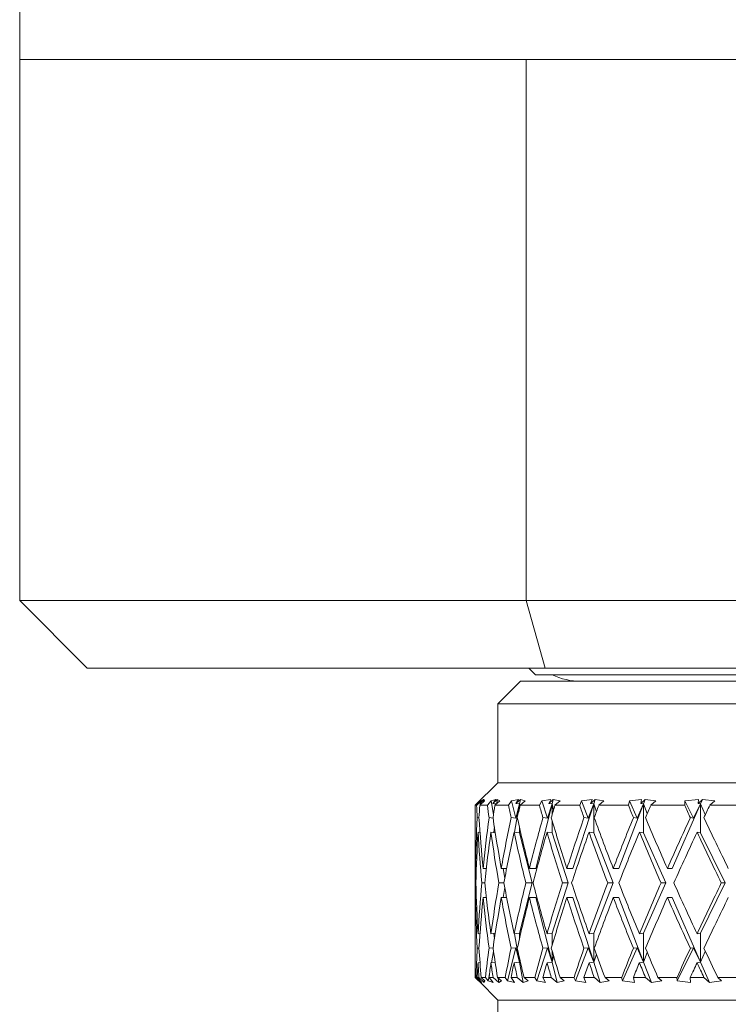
# Model space of a CAD drawing. Header units: inches. Extents: x 1.9 to 39.5, y 2.6 to 32.8.
# Tile 2 of 30: x 16.3 to 17.3, y 4 to 5.4. Entities that reach past the tile are written whole.
import ezdxf

# ---------------------------------------------------------------- set-up
doc = ezdxf.new("R2010")
doc.units = ezdxf.units.IN
doc.header["$MEASUREMENT"] = 0

msp = doc.modelspace()

# ---------------------------------------------------------------- linework, layer by layer
at = {"color": 7, "linetype": 'Continuous', "lineweight": 15}
for p, q in [((16.2904, 9.6642), (16.2904, 5.3432)), ((16.2904, 5.3432), (16.9893, 5.3432)), ((16.2904, 5.3432), (16.2904, 4.5962)), ((16.9893, 5.3432), (18.3414, 5.3432)), ((16.9893, 5.3432), (16.9893, 4.5962)), ((16.2904, 4.5962), (16.9893, 4.5962)), ((16.2904, 4.5962), (16.3834, 4.5032)), ((16.9893, 4.5962), (18.3414, 4.5962)), ((16.9893, 4.5962), (17.0157, 4.5032)), ((17.0157, 4.5032), (16.3834, 4.5032)), ((16.9931, 4.5032), (17.0024, 4.494)), ((18.3151, 4.5032), (17.0157, 4.5032)), ((17.0065, 4.494), (17.0024, 4.494)), ((18.3284, 4.494), (17.0065, 4.494)), ((16.9816, 4.4849), (16.9504, 4.4537)), ((16.9816, 4.4849), (18.3491, 4.4849)), ((16.9504, 4.4537), (16.9504, 4.3449)), ((18.3804, 4.4537), (16.9504, 4.4537)), ((16.9504, 4.3449), (16.9191, 4.3137)), ((18.3804, 4.3449), (16.9504, 4.3449)), ((16.9191, 4.3137), (16.9191, 4.2688)), ((16.9212, 4.3137), (16.9191, 4.3137)), ((16.9269, 4.3197), (16.9212, 4.3137)), ((16.9256, 4.3137), (16.932, 4.3197)), ((16.9361, 4.3137), (16.9256, 4.3137)), ((16.9313, 4.3217), (16.9257, 4.3164)), ((16.9257, 4.3164), (16.9306, 4.3217)), ((16.9257, 4.3164), (16.9281, 4.3161)), ((16.9306, 4.3217), (16.9269, 4.3197)), ((16.9269, 4.3197), (16.927, 4.3178)), ((16.9272, 4.3162), (16.9273, 4.3153)), ((16.932, 4.3197), (16.9313, 4.3217)), ((16.9313, 4.3217), (16.9313, 4.319)), ((16.9411, 4.3197), (16.9361, 4.3137)), ((16.9478, 4.3217), (16.9411, 4.3197)), ((16.9411, 4.3197), (16.9444, 4.3009)), ((16.9495, 4.3217), (16.9435, 4.3164)), ((16.9435, 4.3164), (16.9478, 4.3217)), ((16.9435, 4.3164), (16.9487, 4.3157)), ((16.9463, 4.3137), (16.9532, 4.3197)), ((16.9652, 4.3137), (16.9463, 4.3137)), ((16.9495, 4.3217), (16.9489, 4.3159)), ((16.9532, 4.3197), (16.9495, 4.3217)), ((16.9694, 4.3197), (16.9652, 4.3137)), ((16.979, 4.3217), (16.9694, 4.3197)), ((16.9694, 4.3197), (16.9754, 4.2958)), ((16.9805, 4.3157), (16.9735, 4.2766)), ((16.9815, 4.3217), (16.9753, 4.3164)), ((16.9753, 4.3164), (16.979, 4.3217)), ((16.9753, 4.3164), (16.9805, 4.3157)), ((16.9805, 4.3157), (16.9754, 4.2958)), ((16.9815, 4.3217), (16.9805, 4.3157)), ((16.9805, 4.3108), (16.9805, 4.3157)), ((16.9805, 4.3157), (16.981, 4.313)), ((16.9811, 4.3137), (16.9883, 4.3197)), ((17.0079, 4.3137), (16.9811, 4.3137)), ((16.9883, 4.3197), (16.9815, 4.3217)), ((17.0254, 4.3157), (17.0029, 4.2265)), ((17.0112, 4.3197), (17.0079, 4.3137)), ((17.0235, 4.3217), (17.0112, 4.3197)), ((17.0112, 4.3197), (17.0189, 4.2958)), ((17.0254, 4.3157), (17.0189, 4.2958)), ((17.0269, 4.3217), (17.0206, 4.3164)), ((17.0206, 4.3164), (17.0235, 4.3217)), ((17.0206, 4.3164), (17.0254, 4.3157)), ((17.0269, 4.3217), (17.0254, 4.3157)), ((17.0254, 4.3009), (17.0254, 4.3157)), ((17.0254, 4.3157), (17.0274, 4.3077)), ((17.0365, 4.3197), (17.0269, 4.3217)), ((17.0292, 4.3137), (17.0365, 4.3197)), ((17.0634, 4.3137), (17.0292, 4.3137)), ((17.0828, 4.3157), (17.0541, 4.2265)), ((17.0658, 4.3197), (17.0634, 4.3137)), ((17.0805, 4.3217), (17.0658, 4.3197)), ((17.0658, 4.3197), (17.075, 4.2958)), ((17.0828, 4.3157), (17.075, 4.2958)), ((17.0847, 4.3217), (17.0784, 4.3164)), ((17.0784, 4.3164), (17.0805, 4.3217)), ((17.0784, 4.3164), (17.0828, 4.3157)), ((17.0847, 4.3217), (17.0828, 4.3157)), ((17.0828, 4.2757), (17.0828, 4.3157)), ((17.0828, 4.3157), (17.0864, 4.3046)), ((17.0969, 4.3197), (17.0847, 4.3217)), ((17.0897, 4.3137), (17.0969, 4.3197)), ((17.1306, 4.3137), (17.0897, 4.3137)), ((17.1515, 4.3157), (17.1172, 4.2265)), ((17.1321, 4.3197), (17.1306, 4.3137)), ((17.1489, 4.3217), (17.1321, 4.3197)), ((17.1321, 4.3197), (17.1426, 4.2958)), ((17.1515, 4.3157), (17.1426, 4.2958)), ((17.1538, 4.3217), (17.1477, 4.3164)), ((17.1477, 4.3164), (17.1489, 4.3217)), ((17.1477, 4.3164), (17.1515, 4.3157)), ((17.1538, 4.3217), (17.1515, 4.3157)), ((17.1515, 4.2757), (17.1515, 4.3157)), ((17.1515, 4.3157), (17.1566, 4.3025)), ((17.1685, 4.3197), (17.1538, 4.3217)), ((17.1614, 4.3137), (17.1685, 4.3197)), ((17.2083, 4.3137), (17.1614, 4.3137)), ((17.2302, 4.3157), (17.1909, 4.2265)), ((17.2087, 4.3197), (17.2083, 4.3137)), ((17.2273, 4.3217), (17.2087, 4.3197)), ((17.2087, 4.3197), (17.2204, 4.2958)), ((17.2302, 4.3157), (17.2204, 4.2958)), ((17.2329, 4.3217), (17.227, 4.3164)), ((17.227, 4.3164), (17.2273, 4.3217)), ((17.227, 4.3164), (17.2302, 4.3157)), ((17.2329, 4.3217), (17.2302, 4.3157)), ((17.2302, 4.2757), (17.2302, 4.3157)), ((17.2302, 4.3157), (17.2368, 4.3009)), ((17.2497, 4.3197), (17.2329, 4.3217)), ((17.2429, 4.3137), (17.2497, 4.3197)), ((17.2948, 4.3137), (17.2429, 4.3137)), ((16.9243, 4.2964), (16.922, 4.2967)), ((16.9439, 4.296), (16.9382, 4.2967)), ((16.9754, 4.2958), (16.9686, 4.2967)), ((17.0189, 4.2958), (17.0126, 4.2967)), ((17.075, 4.2958), (17.0693, 4.2967)), ((17.1426, 4.2958), (17.1376, 4.2967)), ((17.2204, 4.2958), (17.2161, 4.2967)), ((16.9457, 4.2838), (16.945, 4.2762)), ((16.9805, 4.2757), (16.9805, 4.2825)), ((17.0254, 4.2757), (17.0254, 4.2924)), ((16.9231, 4.2767), (16.9258, 4.2763)), ((16.9409, 4.2767), (16.9469, 4.2759)), ((16.9729, 4.2767), (16.9805, 4.2757)), ((16.9805, 4.2757), (16.9979, 4.2065)), ((17.0183, 4.2767), (17.0254, 4.2757)), ((17.0254, 4.2757), (17.0477, 4.2065)), ((17.0763, 4.2767), (17.0828, 4.2757)), ((17.0828, 4.2757), (17.1094, 4.2065)), ((17.1458, 4.2767), (17.1515, 4.2757)), ((17.1515, 4.2757), (17.1821, 4.2065)), ((17.2254, 4.2767), (17.2302, 4.2757)), ((17.2302, 4.2757), (17.2641, 4.2065)), ((16.9191, 4.2288), (16.9191, 4.1843)), ((16.9206, 4.2265), (16.9195, 4.2265)), ((16.9345, 4.2265), (16.9302, 4.2265)), ((16.9626, 4.2265), (16.9551, 4.2265)), ((16.9576, 4.2265), (16.96, 4.213)), ((17.0029, 4.2265), (16.9939, 4.2265)), ((17.0541, 4.2265), (17.0458, 4.2265)), ((17.1172, 4.2265), (17.1097, 4.2265)), ((17.1909, 4.2265), (17.1844, 4.2265)), ((16.92, 4.2065), (16.9192, 4.2065)), ((16.9323, 4.2065), (16.9283, 4.2065)), ((16.9588, 4.2065), (16.9517, 4.2065)), ((16.96, 4.2001), (16.9576, 4.1865)), ((16.9979, 4.2065), (16.9805, 4.1373)), ((16.9979, 4.2065), (16.989, 4.2065)), ((17.0477, 4.2065), (17.0254, 4.1373)), ((17.0477, 4.2065), (17.0394, 4.2065)), ((17.1094, 4.2065), (17.0828, 4.1373)), ((17.1094, 4.2065), (17.1021, 4.2065)), ((17.1821, 4.2065), (17.1515, 4.1373)), ((17.1821, 4.2065), (17.1757, 4.2065)), ((17.2641, 4.2065), (17.2302, 4.1373)), ((17.2641, 4.2065), (17.2588, 4.2065)), ((16.9206, 4.1865), (16.9195, 4.1865)), ((16.9345, 4.1865), (16.9302, 4.1865)), ((16.9626, 4.1865), (16.9551, 4.1865)), ((17.0029, 4.1865), (16.9939, 4.1865)), ((17.0029, 4.1865), (17.0254, 4.0973)), ((17.0541, 4.1865), (17.0458, 4.1865)), ((17.0541, 4.1865), (17.0828, 4.0973)), ((17.1172, 4.1865), (17.1097, 4.1865)), ((17.1172, 4.1865), (17.1515, 4.0973)), ((17.1909, 4.1865), (17.1844, 4.1865)), ((17.1909, 4.1865), (17.2302, 4.0973)), ((16.9191, 4.1443), (16.9191, 4.0886)), ((16.9258, 4.1367), (16.9231, 4.1364)), ((16.9469, 4.1371), (16.9409, 4.1364)), ((16.945, 4.1369), (16.9457, 4.1293)), ((16.9805, 4.1373), (16.9729, 4.1364)), ((16.9735, 4.1364), (16.9805, 4.0973)), ((16.9805, 4.1306), (16.9805, 4.1373)), ((17.0254, 4.1373), (17.0183, 4.1364)), ((17.0254, 4.1206), (17.0254, 4.1373)), ((17.0828, 4.1373), (17.0763, 4.1364)), ((17.0828, 4.0973), (17.0828, 4.1373)), ((17.1515, 4.1373), (17.1458, 4.1364)), ((17.1515, 4.0973), (17.1515, 4.1373)), ((17.2302, 4.1373), (17.2254, 4.1364)), ((17.2302, 4.0973), (17.2302, 4.1373)), ((16.922, 4.1164), (16.9243, 4.1167)), ((16.9382, 4.1164), (16.9439, 4.1171)), ((16.9444, 4.1121), (16.9416, 4.0964)), ((16.9754, 4.1172), (16.9639, 4.0716)), ((16.9686, 4.1164), (16.9754, 4.1172)), ((16.9754, 4.1172), (16.9805, 4.0973)), ((17.0189, 4.1172), (17.0042, 4.0716)), ((17.0126, 4.1164), (17.0189, 4.1172)), ((17.0189, 4.1172), (17.0254, 4.0973)), ((17.0254, 4.0973), (17.0254, 4.1121)), ((17.0274, 4.1053), (17.0254, 4.0973)), ((17.075, 4.1172), (17.0575, 4.0716)), ((17.0693, 4.1164), (17.075, 4.1172)), ((17.075, 4.1172), (17.0828, 4.0973)), ((17.0864, 4.1084), (17.0828, 4.0973)), ((17.1426, 4.1172), (17.1225, 4.0716)), ((17.1376, 4.1164), (17.1426, 4.1172)), ((17.1426, 4.1172), (17.1515, 4.0973)), ((17.1566, 4.1105), (17.1515, 4.0973)), ((17.2204, 4.1172), (17.1981, 4.0716)), ((17.2161, 4.1164), (17.2204, 4.1172)), ((17.2204, 4.1172), (17.2302, 4.0973)), ((17.2368, 4.1121), (17.2302, 4.0973)), ((16.9258, 4.0967), (16.9231, 4.0964)), ((16.9467, 4.0971), (16.9409, 4.0964)), ((16.9805, 4.0973), (16.9729, 4.0964)), ((16.9805, 4.0973), (16.9805, 4.1022)), ((16.981, 4.1001), (16.9805, 4.0973)), ((16.9805, 4.0973), (16.9854, 4.0693)), ((17.0254, 4.0973), (17.0183, 4.0964)), ((17.0254, 4.0973), (17.0325, 4.0693)), ((17.0828, 4.0973), (17.0763, 4.0964)), ((17.0828, 4.0973), (17.0918, 4.0693)), ((17.1515, 4.0973), (17.1458, 4.0964)), ((17.1515, 4.0973), (17.1623, 4.0693)), ((17.2302, 4.0973), (17.2254, 4.0964)), ((17.2302, 4.0973), (17.2426, 4.0693)), ((16.9387, 4.0797), (16.9372, 4.0716)), ((16.9238, 4.0716), (16.9192, 4.0762)), ((16.9192, 4.0762), (16.9203, 4.0762)), ((16.9203, 4.0762), (16.9247, 4.0716)), ((16.9284, 4.0693), (16.9219, 4.0762)), ((16.9219, 4.0762), (16.9243, 4.0762)), ((16.9249, 4.0705), (16.9238, 4.0716)), ((16.9243, 4.0762), (16.9317, 4.0693)), ((16.9249, 4.0731), (16.9247, 4.0716)), ((16.9247, 4.0716), (16.9284, 4.0693)), ((16.9249, 4.0705), (16.9504, 4.0449)), ((16.9325, 4.0716), (16.9274, 4.0762)), ((16.9274, 4.0762), (16.9333, 4.0762)), ((16.9317, 4.0723), (16.9317, 4.0693)), ((16.9317, 4.0693), (16.9325, 4.0716)), ((16.9333, 4.0762), (16.9372, 4.0716)), ((16.9372, 4.0716), (16.9439, 4.0693)), ((16.9439, 4.0693), (16.9382, 4.0762)), ((16.9382, 4.0762), (16.9438, 4.0762)), ((16.9438, 4.0762), (16.9516, 4.0693)), ((16.9554, 4.0716), (16.9501, 4.0762)), ((16.9501, 4.0762), (16.9606, 4.0762)), ((16.951, 4.0753), (16.9516, 4.0693)), ((16.9516, 4.0693), (16.9554, 4.0716)), ((16.9606, 4.0762), (16.9639, 4.0716)), ((16.9639, 4.0716), (16.9734, 4.0693)), ((16.9734, 4.0693), (16.9686, 4.0762)), ((16.9686, 4.0762), (16.9773, 4.0762)), ((16.9773, 4.0762), (16.9854, 4.0693)), ((16.9854, 4.0693), (16.9921, 4.0716)), ((16.9921, 4.0716), (16.9866, 4.0762)), ((16.9866, 4.0762), (17.0016, 4.0762)), ((17.0016, 4.0762), (17.0042, 4.0716)), ((17.0042, 4.0716), (17.0164, 4.0693)), ((17.0164, 4.0693), (17.0126, 4.0762)), ((17.0126, 4.0762), (17.0242, 4.0762)), ((17.0242, 4.0762), (17.0325, 4.0693)), ((17.0325, 4.0693), (17.042, 4.0716)), ((17.042, 4.0716), (17.0364, 4.0762)), ((17.0364, 4.0762), (17.0555, 4.0762)), ((17.0555, 4.0762), (17.0575, 4.0716)), ((17.0575, 4.0716), (17.072, 4.0693)), ((17.072, 4.0693), (17.0692, 4.0762)), ((17.0692, 4.0762), (17.0836, 4.0762)), ((17.0836, 4.0762), (17.0918, 4.0693)), ((17.0918, 4.0693), (17.1039, 4.0716)), ((17.1039, 4.0716), (17.0984, 4.0762)), ((17.0984, 4.0762), (17.1213, 4.0762)), ((17.1213, 4.0762), (17.1225, 4.0716)), ((17.1225, 4.0716), (17.1391, 4.0693)), ((17.1391, 4.0693), (17.1375, 4.0762)), ((17.1375, 4.0762), (17.1542, 4.0762)), ((17.1542, 4.0762), (17.1623, 4.0693)), ((17.1623, 4.0693), (17.1768, 4.0716)), ((17.1768, 4.0716), (17.1714, 4.0762)), ((17.1714, 4.0762), (17.1977, 4.0762)), ((17.1977, 4.0762), (17.1981, 4.0716)), ((17.1981, 4.0716), (17.2165, 4.0693)), ((17.2165, 4.0693), (17.216, 4.0762)), ((17.216, 4.0762), (17.2349, 4.0762)), ((17.2349, 4.0762), (17.2426, 4.0693)), ((17.2426, 4.0693), (17.2593, 4.0716)), ((17.2593, 4.0716), (17.2541, 4.0762)), ((17.2541, 4.0762), (17.2832, 4.0762)), ((16.9504, 4.0449), (16.9504, 3.9301)), ((18.3804, 4.0449), (16.9504, 4.0449))]:
    msp.add_line(p, q, dxfattribs=at)
msp.add_arc((17.0653, 4.5786), 0.0937, 244.6572, 270, dxfattribs=at)
for centre, major_axis, ratio, start_param, end_param in [((17.6654, 4.1865), (-0.1872, 1.2883), 0.560733, 1.390921, 1.404149), ((17.6654, 4.1865), (0.0365, 1.2924), 0.576734, 1.488549, 1.501777), ((17.6654, 4.1865), (-0.3195, 1.2816), 0.526245, 1.341811, 1.35504), ((17.6654, 4.1865), (0.1872, 1.2883), 0.560733, 1.553565, 1.566793), ((17.6654, 4.1865), (-0.428, 1.2762), 0.479005, 1.312948, 1.326176), ((17.6654, 4.1865), (0.3195, 1.2816), 0.526245, 1.602675, 1.615903), ((17.6654, 4.1865), (-0.5146, 1.274), 0.424223, 1.302537, 1.315765), ((17.6654, 4.1865), (0.428, 1.2762), 0.479005, 1.631539, 1.644767), ((17.6654, 4.1865), (-0.5829, 1.2749), 0.365512, 1.306656, 1.319885), ((17.6654, 4.1865), (0.5146, 1.274), 0.424223, 1.641949, 1.655178), ((17.6654, 4.1865), (-0.6363, 1.2779), 0.30504, 1.321494, 1.334723), ((17.6654, 4.1865), (0.5829, 1.2749), 0.365512, 1.63783, 1.651058), ((17.6654, 4.1865), (-0.6775, 1.2819), 0.243987, 1.343996, 1.357224), ((17.6654, 4.1865), (0.6363, 1.2779), 0.30504, 1.622992, 1.63622), ((17.6654, 4.2265), (0.0365, 1.2924), 0.576734, 1.532801, 1.587102), ((17.6654, 4.2265), (-0.1872, 1.2883), 0.560733, 1.435173, 1.489474), ((17.6654, 4.2265), (0.1872, 1.2883), 0.560733, 1.597817, 1.652118), ((17.6654, 4.2265), (-0.3195, 1.2816), 0.526245, 1.386063, 1.440365), ((17.6654, 4.2265), (0.3195, 1.2816), 0.526245, 1.646927, 1.701228), ((17.6654, 4.2265), (-0.428, 1.2762), 0.479005, 1.357199, 1.411501), ((17.6654, 4.2265), (0.428, 1.2762), 0.479005, 1.67579, 1.730092), ((17.6654, 4.2265), (-0.5146, 1.274), 0.424223, 1.346789, 1.40109), ((17.6654, 4.2265), (0.5146, 1.274), 0.424223, 1.686201, 1.740503), ((17.6654, 4.2265), (-0.5829, 1.2749), 0.365512, 1.350908, 1.40521), ((17.6654, 4.2265), (0.5829, 1.2749), 0.365512, 1.682082, 1.736383), ((17.6654, 4.2265), (-0.6363, 1.2779), 0.30504, 1.365746, 1.420048), ((17.6654, 4.2265), (0.6363, 1.2779), 0.30504, 1.667244, 1.721545), ((17.6654, 4.2265), (-0.6775, 1.2819), 0.243987, 1.388248, 1.442549), ((17.6654, 4.2265), (-0.0365, 1.2924), 0.576734, 1.521809, 1.55449), ((17.6654, 4.1865), (0.0365, 1.2924), 0.576734, 1.517289, 1.571628), ((17.6654, 4.1865), (-0.1872, 1.2883), 0.560733, 1.419661, 1.474), ((17.6654, 4.1865), (0.1872, 1.2883), 0.560733, 1.582305, 1.636644), ((17.6654, 4.1865), (-0.3195, 1.2816), 0.526245, 1.370551, 1.424891), ((17.6654, 4.1865), (0.3195, 1.2816), 0.526245, 1.631415, 1.685754), ((17.6654, 4.1865), (-0.428, 1.2762), 0.479005, 1.341688, 1.396027), ((17.6654, 4.1865), (0.428, 1.2762), 0.479005, 1.660279, 1.714618), ((17.6654, 4.1865), (-0.5146, 1.274), 0.424223, 1.331277, 1.385616), ((17.6654, 4.1865), (0.5146, 1.274), 0.424223, 1.670689, 1.725029), ((17.6654, 4.1865), (-0.5829, 1.2749), 0.365512, 1.335397, 1.389736), ((17.6654, 4.1865), (0.5829, 1.2749), 0.365512, 1.66657, 1.720909), ((17.6654, 4.1865), (-0.6363, 1.2779), 0.30504, 1.350234, 1.404574), ((17.6654, 4.1865), (0.6363, 1.2779), 0.30504, 1.651732, 1.706071), ((17.6654, 4.1865), (-0.6775, 1.2819), 0.243987, 1.372736, 1.427075), ((17.6654, 4.1865), (-0.0365, 1.2924), 0.576734, 1.506327, 1.539016), ((17.6654, 4.2265), (0.0365, 1.2924), 0.576734, 1.602576, 1.635266), ((17.6654, 4.2265), (-0.0365, 1.2924), 0.576734, 1.569964, 1.624304), ((17.6654, 4.2265), (0.1872, 1.2883), 0.560733, 1.667592, 1.721931), ((17.6654, 4.2265), (-0.1872, 1.2883), 0.560733, 1.504948, 1.559287), ((17.6654, 4.2265), (0.3195, 1.2816), 0.526245, 1.716702, 1.771041), ((17.6654, 4.2265), (-0.3195, 1.2816), 0.526245, 1.455839, 1.510178), ((17.6654, 4.2265), (0.428, 1.2762), 0.479005, 1.745566, 1.799905), ((17.6654, 4.2265), (-0.428, 1.2762), 0.479005, 1.426975, 1.481314), ((17.6654, 4.2265), (0.5146, 1.274), 0.424223, 1.755977, 1.810316), ((17.6654, 4.2265), (-0.5146, 1.274), 0.424223, 1.416564, 1.470903), ((17.6654, 4.2265), (0.5829, 1.2749), 0.365512, 1.751857, 1.806196), ((17.6654, 4.2265), (-0.5829, 1.2749), 0.365512, 1.420684, 1.475023), ((17.6654, 4.2265), (0.6363, 1.2779), 0.30504, 1.737019, 1.791358), ((17.6654, 4.2265), (-0.6363, 1.2779), 0.30504, 1.435522, 1.489861), ((17.6654, 4.2265), (0.6775, 1.2819), 0.243987, 1.714518, 1.768857), ((17.6654, 4.1865), (0.0365, 1.2924), 0.576734, 1.587102, 1.619784), ((17.6654, 4.1865), (-0.0365, 1.2924), 0.576734, 1.55449, 1.608792), ((17.6654, 4.1865), (0.1872, 1.2883), 0.560733, 1.652118, 1.70642), ((17.6654, 4.1865), (-0.1872, 1.2883), 0.560733, 1.489474, 1.543776), ((17.6654, 4.1865), (0.3195, 1.2816), 0.526245, 1.701228, 1.75553), ((17.6654, 4.1865), (-0.3195, 1.2816), 0.526245, 1.440365, 1.494666), ((17.6654, 4.1865), (0.428, 1.2762), 0.479005, 1.730092, 1.784393), ((17.6654, 4.1865), (-0.428, 1.2762), 0.479005, 1.411501, 1.465802), ((17.6654, 4.1865), (0.5146, 1.274), 0.424223, 1.740503, 1.794804), ((17.6654, 4.1865), (-0.5146, 1.274), 0.424223, 1.40109, 1.455392), ((17.6654, 4.1865), (0.5829, 1.2749), 0.365512, 1.736383, 1.790684), ((17.6654, 4.1865), (-0.5829, 1.2749), 0.365512, 1.40521, 1.459511), ((17.6654, 4.1865), (0.6363, 1.2779), 0.30504, 1.721545, 1.775846), ((17.6654, 4.1865), (-0.6363, 1.2779), 0.30504, 1.420048, 1.474349), ((17.6654, 4.1865), (0.6775, 1.2819), 0.243987, 1.699044, 1.753345), ((17.6654, 4.2265), (0.1872, 1.2883), 0.560733, 1.737443, 1.768681), ((17.6654, 4.2265), (-0.0365, 1.2924), 0.576734, 1.639815, 1.671054), ((17.6654, 4.2265), (0.3195, 1.2816), 0.526245, 1.786553, 1.817791), ((17.6654, 4.2265), (-0.1872, 1.2883), 0.560733, 1.574799, 1.606037), ((17.6654, 4.2265), (0.428, 1.2762), 0.479005, 1.815417, 1.846655), ((17.6654, 4.2265), (-0.3195, 1.2816), 0.526245, 1.525689, 1.556928), ((17.6654, 4.2265), (0.5146, 1.274), 0.424223, 1.825827, 1.857066), ((17.6654, 4.2265), (-0.428, 1.2762), 0.479005, 1.496826, 1.528064), ((17.6654, 4.2265), (0.5829, 1.2749), 0.365512, 1.821708, 1.852946), ((17.6654, 4.2265), (-0.5146, 1.274), 0.424223, 1.486415, 1.517653), ((17.6654, 4.2265), (0.6363, 1.2779), 0.30504, 1.80687, 1.838108), ((17.6654, 4.2265), (-0.5829, 1.2749), 0.365512, 1.490535, 1.521773), ((17.6654, 4.2265), (0.6775, 1.2819), 0.243987, 1.784368, 1.815607), ((17.6654, 4.2265), (-0.6363, 1.2779), 0.30504, 1.505373, 1.536611), ((17.6654, 4.1865), (0.1872, 1.2883), 0.560733, 1.721931, 1.737575), ((17.6654, 4.1865), (-0.0365, 1.2924), 0.576734, 1.624304, 1.639947), ((17.6654, 4.1865), (0.3195, 1.2816), 0.526245, 1.771041, 1.786685), ((17.6654, 4.1865), (-0.1872, 1.2883), 0.560733, 1.559287, 1.574931), ((17.6654, 4.1865), (0.428, 1.2762), 0.479005, 1.799905, 1.815548), ((17.6654, 4.1865), (-0.3195, 1.2816), 0.526245, 1.510178, 1.525821), ((17.6654, 4.1865), (0.5146, 1.274), 0.424223, 1.810316, 1.825959), ((17.6654, 4.1865), (-0.428, 1.2762), 0.479005, 1.481314, 1.496957), ((17.6654, 4.1865), (0.5829, 1.2749), 0.365512, 1.806196, 1.82184), ((17.6654, 4.1865), (-0.5146, 1.274), 0.424223, 1.470903, 1.486547), ((17.6654, 4.1865), (0.6363, 1.2779), 0.30504, 1.791358, 1.807002), ((17.6654, 4.1865), (-0.5829, 1.2749), 0.365512, 1.475023, 1.490666), ((17.6654, 4.1865), (0.6775, 1.2819), 0.243987, 1.768857, 1.7845), ((17.6654, 4.1865), (-0.6363, 1.2779), 0.30504, 1.489861, 1.505504), ((17.6654, 4.2265), (0.1183, 1.2908), 0.570827, 1.730018, 1.739636)]:
    msp.add_ellipse(centre, major_axis=major_axis, ratio=ratio, start_param=start_param, end_param=end_param, dxfattribs=at)

doc.saveas('drawing.dxf')
